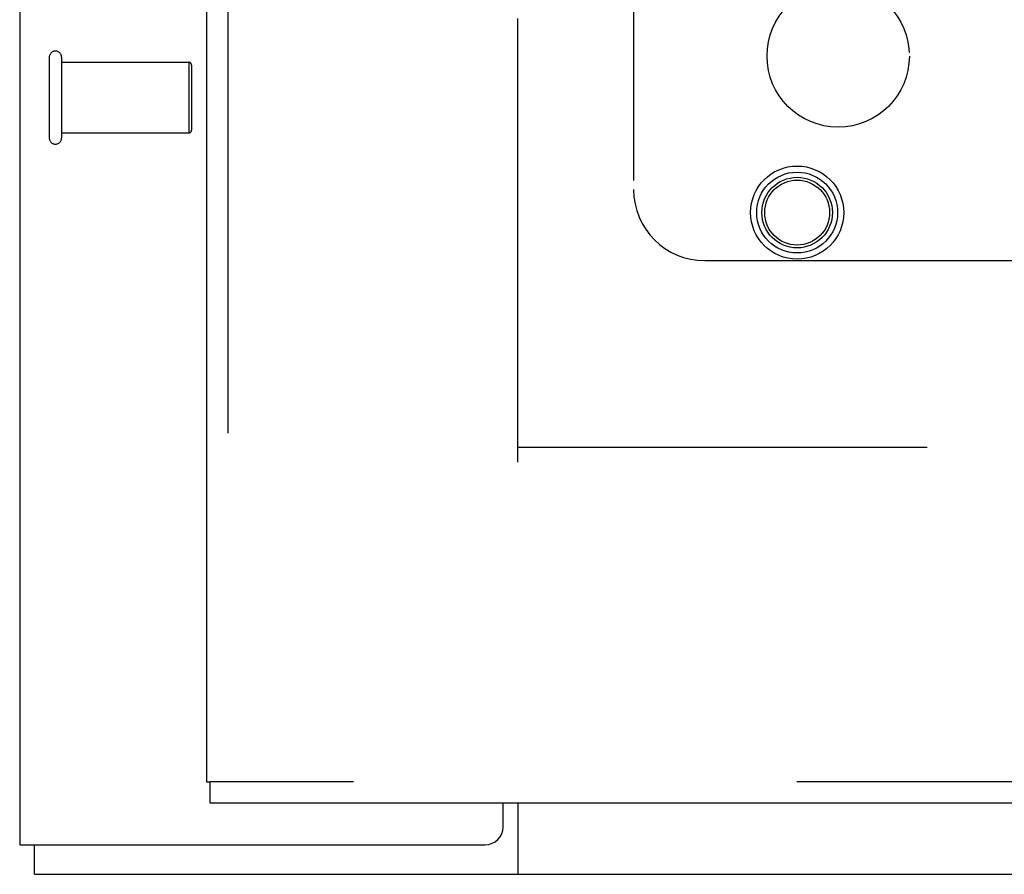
# Model space of a CAD drawing. Header units: inches. Extents: x 0 to 283, y 0 to 183.
# Tile 37 of 256: x 53.28 to 56.74, y 53.07 to 56.07. Entities that reach past the tile are written whole.
import ezdxf

# ---------------------------------------------------------------- set-up
doc = ezdxf.new("R2010")
doc.units = ezdxf.units.IN
doc.header["$LTSCALE"] = 15.583333
doc.header["$MEASUREMENT"] = 0
doc.linetypes.add('HIDDEN', pattern=[0.2, 0.1, -0.1])
doc.layers.get('0').update_dxf_attribs({"linetype": 'CONTINUOUS'})
for name, color, linetype in [('DEFAULT_2', 8, 'HIDDEN'), ('LEFTHAND_DOOR_ASSEMBLY', 7, 'CONTINUOUS'), ('SUBPANEL', 7, 'CONTINUOUS')]:
    doc.layers.add(name, color=color, linetype=linetype)

msp = doc.modelspace()

# ---------------------------------------------------------------- linework, layer by layer
at = {"color": 3, "linetype": 'Continuous'}
for p, q in [((53.2793, 131.3133), (53.2793, 53.176)), ((54.9773, 53.2385), (54.9773, 53.322)), ((53.2793, 53.176), (54.9148, 53.176))]:
    msp.add_line(p, q, dxfattribs=at)
at = {"color": 7, "linetype": 'Continuous'}
for p, q in [((55.0293, 53.322), (55.0293, 53.072)), ((53.3313, 53.072), (53.3313, 53.176)), ((53.3313, 53.072), (125.2273, 53.072))]:
    msp.add_line(p, q, dxfattribs=at)
at = {"color": 3, "linetype": 'Continuous'}
msp.add_arc((54.9148, 53.2385), 0.0625, 270, 360, dxfattribs=at)
at = {"layer": 'DEFAULT_2', "color": 8, "linetype": 'HIDDEN'}
for p, q in [((55.0293, 54.52), (55.0293, 123.624)), ((53.3833, 55.943), (53.3833, 55.659)), ((53.4263, 55.943), (53.4263, 55.659)), ((53.4263, 55.925), (53.8733, 55.925)), ((53.8733, 55.925), (53.8733, 55.677)), ((53.8833, 55.915), (53.8833, 55.687)), ((53.4263, 55.677), (53.8733, 55.677)), ((87.6333, 54.572), (55.0293, 54.572))]:
    msp.add_line(p, q, dxfattribs=at)
for centre, radius, start, end in [((53.4048, 55.943), 0.0215, 0, 180), ((53.8733, 55.915), 0.01, 0, 90), ((53.8733, 55.687), 0.01, 270, 360), ((53.4048, 55.659), 0.0215, 180, 360)]:
    msp.add_arc(centre, radius, start, end, dxfattribs=at)
at = {"layer": 'LEFTHAND_DOOR_ASSEMBLY', "color": 3, "linetype": 'Continuous'}
for p, q in [((53.9351, 124.747), (53.9351, 53.397)), ((88.7346, 53.322), (53.9481, 53.322))]:
    msp.add_line(p, q, dxfattribs=at)
at = {"layer": 'LEFTHAND_DOOR_ASSEMBLY', "color": 8, "linetype": 'HIDDEN'}
for p, q in [((54.0101, 124.747), (54.0101, 53.397)), ((88.7346, 53.397), (53.9481, 53.397))]:
    msp.add_line(p, q, dxfattribs=at)
at = {"layer": 'LEFTHAND_DOOR_ASSEMBLY', "color": 7, "linetype": 'Continuous'}
for p in [(53.9351, 53.397), (53.9481, 53.322)]:
    msp.add_line(p, (53.9481, 53.397), dxfattribs=at)
at = {"layer": 'LEFTHAND_DOOR_ASSEMBLY', "color": 8, "linetype": 'HIDDEN'}
for radius in [0.1635, 0.142, 0.124, 0.114]:
    msp.add_circle((56.0101, 55.397), radius, dxfattribs=at)
at = {"layer": 'SUBPANEL', "color": 8, "linetype": 'HIDDEN'}
for p, q in [((55.4356, 57.0679), (55.4356, 55.4782)), ((55.6856, 55.2282), (57.2752, 55.2282))]:
    msp.add_line(p, q, dxfattribs=at)
msp.add_circle((56.1543, 55.947), 0.25, dxfattribs=at)
msp.add_arc((55.6856, 55.4782), 0.25, 180, 270, dxfattribs=at)

doc.saveas('drawing.dxf')
